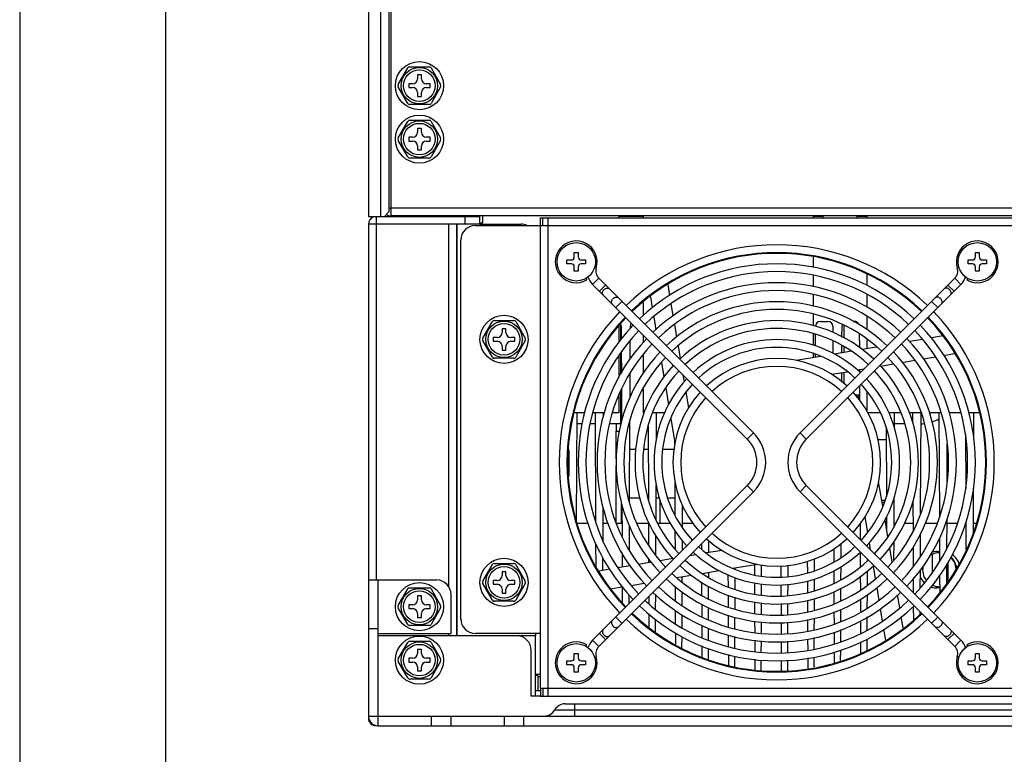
# Model space of a CAD drawing. Header units: millimetres. Extents: x 0 to 1700, y 17 to 1205.
# Tile 3 of 51: x 0 to 203, y 303 to 454. Entities that reach past the tile are written whole.
import ezdxf

# ---------------------------------------------------------------- set-up
doc = ezdxf.new("R2010")
doc.units = ezdxf.units.MM
doc.header["$LTSCALE"] = 77.505185
doc.layers.get('0').update_dxf_attribs({"linetype": 'CONTINUOUS'})
doc.layers.add('DF', color=3, linetype='CONTINUOUS')

msp = doc.modelspace()

# ---------------------------------------------------------------- linework, layer by layer
msp.add_line((0, 1205.48), (0, 17.48))
at = {"linetype": 'Continuous'}
for p, q in [((71.72, 537.49), (71.72, 413.39)), ((74.21, 537.49), (74.21, 413.39)), ((76.02, 414.39), (76.02, 477.69)), ((76.32, 477.59), (76.32, 413.49)), ((77.87, 440.54), (79.83, 443.94)), ((80.26, 444.19), (84.19, 444.19)), ((84.62, 443.94), (86.58, 440.54)), ((81.82, 442.49), (81.82, 441.69)), ((82.62, 442.49), (81.82, 442.49)), ((82.62, 441.69), (82.62, 442.49)), ((79.83, 436.64), (77.87, 440.04)), ((80.02, 440.69), (80.02, 439.89)), ((80.82, 440.69), (80.02, 440.69)), ((80.02, 439.89), (80.82, 439.89)), ((84.42, 440.69), (83.62, 440.69)), ((83.62, 439.89), (84.42, 439.89)), ((84.42, 439.89), (84.42, 440.69)), ((86.58, 440.04), (84.62, 436.64)), ((81.82, 438.89), (81.82, 438.09)), ((81.82, 438.09), (82.62, 438.09)), ((82.62, 438.09), (82.62, 438.89)), ((84.19, 436.39), (80.26, 436.39)), ((77.87, 429.54), (79.83, 432.94)), ((80.26, 433.19), (84.19, 433.19)), ((81.82, 431.49), (81.82, 430.69)), ((82.62, 431.49), (81.82, 431.49)), ((82.62, 430.69), (82.62, 431.49)), ((84.62, 432.94), (86.58, 429.54)), ((80.02, 429.69), (80.02, 428.89)), ((80.82, 429.69), (80.02, 429.69)), ((84.42, 429.69), (83.62, 429.69)), ((84.42, 428.89), (84.42, 429.69)), ((79.83, 425.64), (77.87, 429.04)), ((80.02, 428.89), (80.82, 428.89)), ((81.82, 427.89), (81.82, 427.09)), ((82.62, 427.09), (82.62, 427.89)), ((83.62, 428.89), (84.42, 428.89)), ((86.58, 429.04), (84.62, 425.64)), ((84.19, 425.39), (80.26, 425.39)), ((81.82, 427.09), (82.62, 427.09)), ((71.72, 413.39), (75.02, 413.39)), ((73.32, 413.39), (73.32, 411.79)), ((73.32, 413.39), (94.62, 413.39)), ((75.02, 413.39), (76.02, 414.39)), ((76.02, 415.09), (76.32, 415.09)), ((347.12, 415.09), (76.32, 415.09)), ((347.12, 413.49), (76.32, 413.49)), ((88.22, 413.49), (88.22, 413.39)), ((91.62, 411.79), (91.62, 413.39)), ((94.62, 411.79), (94.62, 413.39)), ((95.22, 413.49), (95.22, 411.99)), ((123.22, 413.49), (123.22, 413.09)), ((128.22, 413.39), (123.22, 413.39)), ((128.22, 413.49), (128.22, 413.09)), ((163.22, 413.49), (163.22, 413.09)), ((165.22, 413.39), (163.22, 413.39)), ((165.22, 413.49), (165.22, 413.09)), ((172.22, 413.49), (172.22, 413.09)), ((174.22, 413.39), (172.22, 413.39)), ((174.22, 413.49), (174.22, 413.09)), ((71.72, 411.79), (71.72, 338.59)), ((88.22, 411.79), (71.72, 411.79)), ((73.32, 411.79), (73.32, 338.59)), ((94.62, 411.79), (73.32, 411.79)), ((88.22, 411.79), (88.22, 337.21)), ((89.82, 411.79), (89.82, 327.09)), ((89.89, 411.79), (89.89, 327.09)), ((93.72, 411.49), (329.72, 411.49)), ((95.22, 411.99), (94.62, 411.99)), ((94.62, 411.79), (103.12, 411.79)), ((107.12, 411.49), (107.12, 413.09)), ((107.12, 413.09), (316.32, 413.09)), ((107.12, 316.29), (107.12, 411.49)), ((107.62, 411.49), (107.62, 413.09)), ((108.72, 314.69), (108.72, 413.09)), ((108.72, 413.09), (314.72, 413.09)), ((90.72, 330.59), (90.72, 408.49)), ((114.07, 405.04), (114.07, 405.94)), ((114.07, 405.94), (114.87, 405.94)), ((114.87, 405.94), (114.87, 405.04)), ((196.57, 405.04), (196.57, 405.94)), ((196.57, 405.94), (197.37, 405.94)), ((197.37, 405.94), (197.37, 405.04)), ((112.57, 403.64), (112.57, 404.44)), ((112.57, 404.44), (113.47, 404.44)), ((113.47, 403.64), (112.57, 403.64)), ((114.07, 402.14), (114.07, 403.04)), ((114.87, 403.04), (114.87, 402.14)), ((115.47, 404.44), (116.37, 404.44)), ((116.37, 403.64), (115.47, 403.64)), ((116.37, 404.44), (116.37, 403.64)), ((163.22, 404.98), (163.22, 402.9)), ((195.07, 403.64), (195.07, 404.44)), ((195.07, 404.44), (195.97, 404.44)), ((195.97, 403.64), (195.07, 403.64)), ((196.57, 402.14), (196.57, 403.04)), ((197.37, 403.04), (197.37, 402.14)), ((197.97, 404.44), (198.87, 404.44)), ((198.87, 403.64), (197.97, 403.64)), ((198.87, 404.44), (198.87, 403.64)), ((114.87, 402.14), (114.07, 402.14)), ((118.25, 402.88), (118.59, 402.78)), ((163.22, 401.24), (163.22, 398.87)), ((174.22, 401.5), (174.22, 399.19)), ((193.2, 402.88), (192.86, 402.78)), ((197.37, 402.14), (196.57, 402.14)), ((116.44, 400.63), (116.62, 400.31)), ((117.84, 399.4), (119.11, 400.68)), ((149.65, 367.59), (117.84, 399.4)), ((150.92, 368.86), (119.11, 400.68)), ((119.25, 397.99), (120.52, 399.26)), ((133.74, 397.11), (133.36, 399.41)), ((160.52, 368.86), (192.34, 400.68)), ((161.8, 367.59), (193.61, 399.4)), ((192.2, 397.99), (190.93, 399.26)), ((193.61, 399.4), (192.34, 400.68)), ((195, 400.63), (194.82, 400.31)), ((163.22, 397.23), (163.22, 394.87)), ((174.22, 397.32), (174.22, 394.65)), ((122.6, 394.64), (123.88, 395.91)), ((128.22, 395.69), (128.22, 392.95)), ((129.73, 396.86), (130.11, 394.59)), ((134.44, 392.95), (134.02, 395.45)), ((188.84, 394.64), (187.57, 395.91)), ((163.22, 393.3), (163.22, 390.93)), ((95.27, 388.34), (97.23, 391.74)), ((97.66, 391.99), (101.59, 391.99)), ((102.02, 391.74), (103.98, 388.34)), ((123.62, 387.98), (123.62, 391.19)), ((130.42, 392.75), (130.87, 390.06)), ((135.18, 388.57), (134.73, 391.21)), ((164.7, 391.79), (166.25, 391.79)), ((169.52, 391.01), (169.52, 388.41)), ((171.46, 391.79), (171.69, 391.79)), ((174.22, 392.86), (174.22, 390.09)), ((99.22, 390.29), (99.22, 389.49)), ((100.02, 390.29), (99.22, 390.29)), ((100.02, 389.49), (100.02, 390.29)), ((123.22, 390.76), (123.22, 387.42)), ((123.72, 390.79), (123.73, 388.13)), ((123.72, 388.13), (123.72, 389.14)), ((125.61, 390.36), (125.61, 390.79)), ((128.22, 389.02), (128.22, 387.41)), ((163.22, 389.24), (163.22, 386.88)), ((163.68, 386.74), (163.69, 389.08)), ((167.25, 390.79), (167.25, 389.55)), ((169.13, 388.57), (169.14, 390.79)), ((172.7, 389.16), (172.71, 386.38)), ((97.23, 384.44), (95.27, 387.84)), ((97.42, 388.49), (97.42, 387.69)), ((98.22, 388.49), (97.42, 388.49)), ((97.42, 387.69), (98.22, 387.69)), ((101.82, 388.49), (101.02, 388.49)), ((101.02, 387.69), (101.82, 387.69)), ((101.82, 387.69), (101.82, 388.49)), ((103.98, 387.84), (102.02, 384.44)), ((125.58, 384.1), (125.6, 387.87)), ((167.26, 387.76), (167.27, 385.24)), ((169.12, 385.31), (169.12, 386.83)), ((174.22, 388.22), (174.22, 386.17)), ((178.56, 386.9), (178.28, 386.85)), ((185.68, 388.09), (182.99, 387.64)), ((189.92, 388.8), (187.53, 388.4)), ((99.22, 386.69), (99.22, 385.89)), ((99.22, 385.89), (100.02, 385.89)), ((100.02, 385.89), (100.02, 386.69)), ((123.62, 380.91), (123.62, 385.31)), ((123.72, 381.09), (123.72, 385.44)), ((123.74, 385.46), (123.76, 381.12)), ((128.22, 384.89), (128.22, 381.06)), ((131.61, 385.63), (131.66, 385.35)), ((135.91, 384.16), (135.48, 386.78)), ((163.22, 385.17), (163.22, 384.33)), ((163.67, 384.4), (163.67, 385.05)), ((171.06, 385.64), (167.57, 385.05)), ((169.52, 386.63), (169.52, 385.38)), ((176.26, 386.51), (173.27, 386.01)), ((190.09, 384.78), (192.3, 385.15)), ((101.59, 384.19), (97.66, 384.19)), ((123.22, 384.78), (123.22, 380.25)), ((132, 383.34), (132.5, 380.35)), ((164.74, 384.58), (159.72, 383.74)), ((177.11, 382.6), (179.69, 383.03)), ((181.5, 383.34), (184.14, 383.78)), ((185.88, 384.07), (188.39, 384.49)), ((125.55, 376.22), (125.57, 381.14)), ((136.72, 379.36), (136.49, 380.75)), ((166.97, 380.9), (170.19, 381.44)), ((167.29, 380.95), (167.29, 380.72)), ((169.09, 379.39), (169.1, 381.26)), ((169.52, 381.33), (169.52, 379.07)), ((172.29, 381.79), (173.69, 382.03)), ((172.73, 381.86), (172.73, 381.36)), ((123.62, 370.31), (123.62, 377.58)), ((123.72, 370.77), (123.72, 377.76)), ((123.77, 377.84), (123.8, 371.11)), ((128.22, 377.92), (128.22, 372.99)), ((132.87, 378.15), (133.46, 374.63)), ((137.62, 374.01), (137.07, 377.26)), ((172.74, 378.53), (172.75, 375.63)), ((174.22, 377.44), (174.22, 373.44)), ((123.22, 376.55), (123.22, 372.99)), ((172.75, 376.63), (171.96, 376.63)), ((172.52, 375.95), (172.52, 376.63)), ((116.22, 372.99), (114.1, 372.99)), ((114.56, 350.77), (114.65, 372.99)), ((120.23, 372.99), (117.88, 372.99)), ((118.35, 372.99), (118.44, 350.65)), ((120.09, 372.38), (120.09, 372.99)), ((123.22, 372.99), (121.9, 372.99)), ((128.5, 372.99), (128.22, 372.99)), ((132.73, 372.99), (130.22, 372.99)), ((130.95, 367.54), (130.98, 372.99)), ((177.02, 372.99), (174.48, 372.99)), ((174.51, 372.94), (174.51, 372.99)), ((181.23, 372.99), (178.72, 372.99)), ((179.94, 369.77), (179.95, 372.99)), ((185.44, 372.99), (182.97, 372.99)), ((183.64, 372.99), (183.65, 371.06)), ((185.31, 352.27), (185.39, 372.99)), ((189.55, 372.99), (187.16, 372.99)), ((189.09, 372.99), (189.17, 351.46)), ((193.54, 372.99), (191.22, 372.99)), ((197.35, 372.99), (195.23, 372.99)), ((196.25, 367.52), (196.27, 372.99)), ((115.74, 370.69), (114.71, 370.69)), ((118.36, 370.69), (117.38, 370.69)), ((123.62, 370.69), (121.36, 370.69)), ((122.72, 370.69), (122.72, 369.19)), ((125.46, 354.45), (125.53, 371.44)), ((133.93, 371.8), (134.77, 366.78)), ((182.1, 370.69), (179.94, 370.69)), ((122.72, 363.49), (122.72, 369.19)), ((122.72, 369.19), (123.38, 369.19)), ((129.24, 370.23), (129.31, 355.07)), ((149.65, 367.59), (150.92, 368.86)), ((161.8, 367.59), (160.52, 368.86)), ((178.22, 370.1), (178.27, 355.72)), ((134.7, 367.25), (134.7, 366.5)), ((178.23, 367.43), (176.5, 367.43)), ((194.55, 368.5), (194.59, 357.44)), ((112.94, 365.38), (112.96, 359.92)), ((126.77, 365.43), (125.5, 365.43)), ((129.26, 365.43), (128.37, 365.43)), ((134.6, 365.43), (132.28, 365.43)), ((190.77, 358.57), (190.8, 366.55)), ((122.72, 350.37), (122.72, 362.09)), ((134.73, 358.96), (134.76, 351.88)), ((177.52, 353.77), (176.67, 358.8)), ((117.84, 326.17), (149.65, 357.99)), ((119.11, 324.9), (150.92, 356.72)), ((130.89, 350.88), (130.92, 358.18)), ((149.65, 357.99), (150.92, 356.72)), ((161.8, 357.99), (160.52, 356.72)), ((192.34, 324.9), (160.52, 356.72)), ((193.61, 326.17), (161.8, 357.99)), ((196.17, 348.32), (196.21, 357.45)), ((123.72, 354.8), (123.72, 350.19)), ((127.59, 355.43), (125.46, 355.43)), ((129.3, 355.43), (129.22, 355.43)), ((131.6, 355.43), (130.9, 355.43)), ((131.72, 350.19), (131.72, 354.95)), ((134.75, 355.43), (133.25, 355.43)), ((177.31, 355.03), (178.04, 355.03)), ((177.87, 354.53), (177.39, 354.53)), ((179.85, 349.52), (179.88, 355.57)), ((183.72, 354.81), (183.75, 348.51)), ((119.99, 346.58), (120.01, 353.56)), ((123.87, 354.14), (123.89, 347.54)), ((136.32, 349.33), (136.34, 354.03)), ((129.32, 350.49), (129.34, 345.76)), ((173.83, 351.57), (174.37, 348.32)), ((178.58, 347.43), (177.99, 350.95)), ((178.29, 351.49), (178.3, 349.09)), ((190.72, 345.12), (190.74, 351.07)), ((194.62, 350.39), (194.64, 344.83)), ((116.91, 350.19), (114.71, 350.19)), ((121.07, 350.19), (120, 350.19)), ((123.88, 350.19), (122.8, 350.19)), ((125.42, 344.71), (125.44, 349.65)), ((129.33, 350.19), (126.98, 350.19)), ((133.85, 350.19), (131.27, 350.19)), ((134.77, 348.8), (134.79, 344.99)), ((138.54, 350.19), (136.32, 350.19)), ((172.86, 350.11), (172.87, 346.92)), ((178.3, 350.19), (178.12, 350.19)), ((180.18, 350.19), (179.86, 350.19)), ((183.74, 350.19), (182.01, 350.19)), ((188.65, 350.19), (186.21, 350.19)), ((192.83, 350.19), (190.74, 350.19)), ((196.69, 350.19), (196.18, 350.19)), ((130.86, 343.63), (130.87, 347.71)), ((136.3, 344.64), (136.31, 346.66)), ((141.74, 344.22), (141.75, 346.68)), ((179.82, 342.73), (179.84, 346.42)), ((185.27, 343.42), (185.29, 348.06)), ((189.19, 347.18), (189.21, 342.43)), ((118.46, 346.12), (118.48, 341.45)), ((140.23, 346.02), (140.23, 344.96)), ((144.48, 344.68), (141.26, 344.14)), ((167.44, 344.94), (167.45, 342.26)), ((168.94, 343.24), (168.96, 346.09)), ((172.88, 344.37), (172.89, 341.24)), ((174.39, 345.39), (174.4, 345.89)), ((174.73, 346.22), (174.96, 344.82)), ((179.45, 342.24), (178.95, 345.22)), ((183.76, 345.34), (183.77, 341.37)), ((188.69, 344.44), (189.2, 344.44)), ((119.96, 340.57), (119.97, 343.24)), ((123.91, 344.15), (123.92, 341.23)), ((129.36, 342.93), (129.36, 342.14)), ((134.34, 342.98), (131.75, 342.54)), ((139.15, 343.79), (137.76, 343.55)), ((162, 342.45), (162.01, 340.08)), ((163.49, 340.48), (163.5, 342.95)), ((174.38, 342.52), (174.38, 342.86)), ((187.72, 340.14), (187.72, 343.82)), ((95.27, 338.34), (97.23, 341.74)), ((97.66, 341.99), (101.59, 341.99)), ((99.22, 340.29), (99.22, 339.49)), ((100.02, 340.29), (99.22, 340.29)), ((100.02, 339.49), (100.02, 340.29)), ((102.02, 341.74), (103.98, 338.34)), ((121.36, 340.8), (119.14, 340.43)), ((125.56, 341.51), (123.06, 341.09)), ((125.41, 341.48), (125.41, 341.76)), ((129.94, 342.24), (127.31, 341.8)), ((140.38, 339.94), (143.88, 340.52)), ((146.71, 341), (151.73, 341.84)), ((147.17, 340.78), (147.17, 341.07)), ((151.13, 341.74), (151.13, 339.63)), ((152.6, 339.41), (152.61, 341.71)), ((156.57, 341.51), (156.58, 339.21)), ((158.05, 339.34), (158.05, 341.64)), ((167.45, 340.45), (167.46, 337.92)), ((168.93, 338.65), (168.94, 341.33)), ((174.36, 337.47), (174.37, 340.44)), ((175.53, 341.41), (175.97, 338.79)), ((185.24, 336.94), (185.26, 340.65)), ((190.69, 337.95), (190.7, 341.71)), ((190.92, 342.14), (190.92, 338.32)), ((71.72, 338.59), (71.72, 310.59)), ((71.72, 338.59), (85.72, 338.59)), ((73.72, 308.59), (73.72, 338.59)), ((97.42, 338.49), (97.42, 337.69)), ((98.22, 338.49), (97.42, 338.49)), ((101.82, 338.49), (101.02, 338.49)), ((101.82, 337.69), (101.82, 338.49)), ((132.89, 338.68), (133.17, 338.73)), ((135.18, 339.06), (138.18, 339.57)), ((136.28, 338.09), (136.28, 339.25)), ((141.72, 339.09), (141.72, 340.16)), ((145.69, 339.71), (145.7, 337.13)), ((147.15, 336.7), (147.16, 339.04)), ((162.02, 338.43), (162.03, 336.01)), ((163.47, 336.42), (163.48, 338.76)), ((172.9, 339.34), (172.91, 336.55)), ((179.83, 339.95), (179.79, 340.23)), ((183.79, 338.77), (183.8, 335.99)), ((189.22, 339.46), (189.24, 335.92)), ((77.87, 333.34), (79.83, 336.74)), ((80.26, 336.99), (84.19, 336.99)), ((84.62, 336.74), (86.58, 333.34)), ((97.23, 334.44), (95.27, 337.84)), ((97.42, 337.69), (98.22, 337.69)), ((99.22, 336.69), (99.22, 335.89)), ((100.02, 335.89), (100.02, 336.69)), ((101.02, 337.69), (101.82, 337.69)), ((103.98, 337.84), (102.02, 334.44)), ((121.53, 336.77), (123.92, 337.17)), ((123.94, 337.18), (123.95, 334.03)), ((125.76, 337.48), (128.46, 337.93)), ((134.82, 337.26), (134.83, 334.29)), ((140.26, 338.13), (140.27, 335.42)), ((141.7, 334.66), (141.71, 337.27)), ((151.14, 337.98), (151.15, 335.72)), ((152.59, 335.48), (152.6, 337.81)), ((156.58, 337.61), (156.59, 335.33)), ((158.03, 335.34), (158.04, 337.74)), ((168.91, 334.31), (168.92, 336.9)), ((176.27, 337.01), (176.71, 334.37)), ((189.23, 336.94), (188.69, 336.94)), ((81.82, 335.29), (81.82, 334.49)), ((82.62, 335.29), (81.82, 335.29)), ((82.62, 334.49), (82.62, 335.29)), ((88.72, 327.59), (88.72, 335.59)), ((101.59, 334.19), (97.66, 334.19)), ((99.22, 335.89), (100.02, 335.89)), ((125.37, 333.71), (125.38, 335.5)), ((129.39, 335.18), (129.39, 333.75)), ((130.81, 332.51), (130.82, 335.57)), ((136.26, 333.32), (136.27, 336.08)), ((145.71, 335.46), (145.72, 333)), ((147.14, 332.61), (147.15, 335.02)), ((162.04, 334.34), (162.05, 332.06)), ((163.46, 332.35), (163.47, 334.73)), ((167.47, 336.11), (167.48, 333.64)), ((172.92, 334.62), (172.93, 332)), ((174.34, 332.78), (174.35, 335.56)), ((181.03, 332.83), (180.58, 335.52)), ((79.83, 329.44), (77.87, 332.84)), ((80.02, 333.49), (80.02, 332.69)), ((80.82, 333.49), (80.02, 333.49)), ((80.02, 332.69), (80.82, 332.69)), ((84.42, 333.49), (83.62, 333.49)), ((83.62, 332.69), (84.42, 332.69)), ((84.42, 332.69), (84.42, 333.49)), ((86.58, 332.84), (84.62, 329.44)), ((134.84, 332.38), (134.85, 329.58)), ((140.28, 333.61), (140.29, 331.04)), ((141.68, 330.39), (141.69, 332.89)), ((151.16, 334.1), (151.17, 331.7)), ((152.57, 331.59), (152.58, 333.86)), ((156.6, 333.74), (156.61, 331.41)), ((158.01, 331.43), (158.02, 333.74)), ((168.89, 330.1), (168.9, 332.52)), ((177.01, 332.63), (177.43, 330.13)), ((183.81, 333.15), (183.82, 330.35)), ((81.82, 331.69), (81.82, 330.89)), ((81.82, 330.89), (82.62, 330.89)), ((82.62, 330.89), (82.62, 331.69)), ((122.6, 330.94), (123.88, 329.67)), ((129.4, 331.64), (129.41, 328.96)), ((130.79, 327.89), (130.8, 330.48)), ((136.24, 328.73), (136.25, 331.43)), ((145.73, 331.3), (145.74, 328.88)), ((147.12, 328.61), (147.13, 330.92)), ((162.05, 330.42), (162.06, 328.07)), ((163.44, 328.4), (163.45, 330.76)), ((167.49, 332), (167.5, 329.52)), ((172.94, 330.14), (172.95, 327.59)), ((174.32, 328.3), (174.33, 330.99)), ((181.72, 328.72), (181.34, 330.99)), ((185.22, 331.56), (185.22, 332.02)), ((188.84, 330.94), (187.57, 329.67)), ((71.72, 328.59), (73.72, 328.59)), ((84.19, 329.19), (80.26, 329.19)), ((140.29, 329.22), (140.3, 326.77)), ((141.67, 326.16), (141.68, 328.69)), ((151.17, 330.1), (151.18, 327.8)), ((152.56, 327.69), (152.57, 329.99)), ((156.62, 329.81), (156.63, 327.51)), ((158, 327.62), (158.01, 329.92)), ((168.87, 325.88), (168.88, 328.37)), ((177.7, 328.47), (178.09, 326.17)), ((73.72, 327.59), (88.72, 327.59)), ((102.22, 327.09), (73.72, 327.09)), ((88.22, 327.59), (88.22, 327.09)), ((107.12, 327.59), (93.72, 327.59)), ((106.12, 327.09), (102.22, 327.09)), ((106.12, 327.59), (106.12, 327.09)), ((106.12, 314.69), (106.12, 327.09)), ((117.84, 326.17), (119.11, 324.9)), ((119.25, 327.59), (120.52, 326.31)), ((134.86, 327.71), (134.87, 325.35)), ((136.22, 324.62), (136.23, 326.96)), ((145.74, 327.24), (145.75, 324.9)), ((147.1, 324.51), (147.11, 326.97)), ((151.19, 326.2), (151.2, 323.89)), ((152.54, 323.69), (152.55, 326.09)), ((162.07, 326.43), (162.08, 324.11)), ((163.43, 324.37), (163.43, 326.76)), ((167.51, 327.8), (167.52, 325.4)), ((174.31, 324.12), (174.32, 326.43)), ((192.2, 327.59), (190.93, 326.31)), ((193.61, 326.17), (192.34, 324.9)), ((77.87, 322.34), (79.83, 325.74)), ((80.26, 325.99), (84.19, 325.99)), ((81.82, 324.29), (81.82, 323.49)), ((82.62, 324.29), (81.82, 324.29)), ((82.62, 323.49), (82.62, 324.29)), ((84.62, 325.74), (86.58, 322.34)), ((105.22, 314.69), (105.22, 324.09)), ((116.44, 324.95), (116.62, 325.26)), ((140.31, 325), (140.32, 322.77)), ((141.65, 322.31), (141.66, 324.5)), ((156.63, 325.91), (156.64, 323.6)), ((157.98, 323.65), (157.99, 326.02)), ((168.86, 321.99), (168.87, 324.15)), ((172.96, 325.87), (172.97, 323.4)), ((195, 324.95), (194.82, 325.26)), ((80.02, 322.49), (80.02, 321.69)), ((80.82, 322.49), (80.02, 322.49)), ((84.42, 322.49), (83.62, 322.49)), ((84.42, 321.69), (84.42, 322.49)), ((114.07, 322.54), (114.07, 323.44)), ((114.07, 323.44), (114.87, 323.44)), ((114.87, 323.44), (114.87, 322.54)), ((118.25, 322.7), (118.59, 322.8)), ((145.76, 323.23), (145.77, 321)), ((147.09, 320.78), (147.1, 322.89)), ((151.21, 322.27), (151.21, 320.1)), ((152.52, 319.94), (152.53, 322.07)), ((156.65, 322.05), (156.66, 319.94)), ((157.97, 319.94), (157.97, 322.05)), ((162.09, 322.55), (162.1, 320.41)), ((163.41, 320.63), (163.42, 322.71)), ((167.52, 323.8), (167.53, 321.53)), ((193.2, 322.7), (192.86, 322.8)), ((196.57, 323.44), (197.37, 323.44)), ((196.57, 322.54), (196.57, 323.44)), ((197.37, 323.44), (197.37, 322.54)), ((79.83, 318.44), (77.87, 321.84)), ((80.02, 321.69), (80.82, 321.69)), ((81.82, 320.69), (81.82, 319.89)), ((82.62, 319.89), (82.62, 320.69)), ((83.62, 321.69), (84.42, 321.69)), ((86.58, 321.84), (84.62, 318.44)), ((112.57, 321.14), (112.57, 321.94)), ((112.57, 321.94), (113.47, 321.94)), ((113.47, 321.14), (112.57, 321.14)), ((114.07, 319.64), (114.07, 320.54)), ((114.87, 320.54), (114.87, 319.64)), ((115.47, 321.94), (116.37, 321.94)), ((116.37, 321.14), (115.47, 321.14)), ((116.37, 321.94), (116.37, 321.14)), ((195.07, 321.94), (195.97, 321.94)), ((195.07, 321.14), (195.07, 321.94)), ((195.97, 321.14), (195.07, 321.14)), ((196.57, 319.64), (196.57, 320.54)), ((197.37, 320.54), (197.37, 319.64)), ((197.97, 321.94), (198.87, 321.94)), ((198.87, 321.14), (197.97, 321.14)), ((198.87, 321.94), (198.87, 321.14)), ((84.19, 318.19), (80.26, 318.19)), ((81.82, 319.89), (82.62, 319.89)), ((106.12, 319.19), (107.12, 319.19)), ((106.55, 318.82), (106.55, 315.79)), ((114.87, 319.64), (114.07, 319.64)), ((197.37, 319.64), (196.57, 319.64)), ((107.12, 316.29), (107.12, 314.69)), ((107.12, 316.29), (316.32, 316.29)), ((107.62, 316.29), (107.62, 314.69)), ((107.12, 314.69), (105.22, 314.69)), ((107.12, 315.79), (106.12, 315.79)), ((107.12, 314.69), (316.32, 314.69)), ((112.22, 313.09), (311.22, 313.09)), ((114.22, 310.59), (114.22, 313.09)), ((71.72, 310.59), (351.72, 310.59)), ((71.8, 310.19), (71.72, 310.19)), ((84.72, 308.59), (84.72, 310.59)), ((88.72, 308.59), (88.72, 310.59)), ((99.72, 308.59), (99.72, 310.59)), ((103.72, 308.59), (103.72, 310.59)), ((110.06, 311.84), (114.22, 311.84)), ((114.22, 311.84), (313.39, 311.84)), ((73.72, 308.59), (349.72, 308.59))]:
    msp.add_line(p, q, dxfattribs=at)
for centre, radius in [((82.22, 440.29), 4.95), ((82.22, 440.29), 3.75), ((82.22, 440.29), 3.25), ((82.22, 429.29), 4.95), ((82.22, 429.29), 3.75), ((82.22, 429.29), 3.25), ((114.47, 404.04), 3.95), ((196.97, 404.04), 3.95), ((99.62, 388.09), 4.95), ((99.62, 388.09), 3.75), ((99.62, 388.09), 3.25), ((99.62, 338.09), 4.95), ((99.62, 338.09), 3.75), ((99.62, 338.09), 3.25), ((82.22, 333.09), 4.95), ((82.22, 333.09), 3.75), ((82.22, 333.09), 3.25), ((82.22, 322.09), 4.95), ((82.22, 322.09), 3.75), ((82.22, 322.09), 3.25), ((114.47, 321.54), 3.95), ((196.97, 321.54), 3.95)]:
    msp.add_circle(centre, radius, dxfattribs=at)
for centre, radius, start, end in [((80.26, 443.69), 0.5, 90, 150), ((84.19, 443.69), 0.5, 30, 90), ((80.82, 441.69), 1, 270, 360), ((83.62, 441.69), 1, 180, 270), ((78.3, 440.29), 0.5, 150, 210), ((80.82, 438.89), 1, 0, 90), ((83.62, 438.89), 1, 90, 180), ((86.15, 440.29), 0.5, 330, 30), ((80.26, 436.89), 0.5, 210, 270), ((84.19, 436.89), 0.5, 270, 330), ((80.26, 432.69), 0.5, 90, 150), ((84.19, 432.69), 0.5, 30, 90), ((78.3, 429.29), 0.5, 150, 210), ((80.82, 430.69), 1, 270, 360), ((83.62, 430.69), 1, 180, 270), ((86.15, 429.29), 0.5, 330, 30), ((80.82, 427.89), 1, 0, 90), ((83.62, 427.89), 1, 90, 180), ((80.26, 425.89), 0.5, 210, 270), ((84.19, 425.89), 0.5, 270, 330), ((73.32, 411.79), 1.6, 112.5, 180), ((76.32, 415.09), 1.6, 235.3825, 270), ((93.72, 408.49), 3, 90, 180), ((103.12, 408.79), 3, 65.5492, 90), ((114.47, 404.04), 4.3, 342.9532, 300), ((155.72, 362.79), 44.75, 46.1516, 133.8484), ((196.97, 404.04), 4.3, 240, 197.0468), ((155.72, 362.79), 43.15, 46.1944, 133.8056), ((155.72, 362.79), 43, 46.2011, 133.7989), ((113.47, 405.04), 0.6, 270, 360), ((113.47, 403.04), 0.6, 0, 90), ((115.47, 405.04), 0.6, 180, 270), ((115.47, 403.04), 0.6, 90, 180), ((155.72, 362.79), 40.85, 46.2618, 133.7382), ((195.97, 405.04), 0.6, 270, 360), ((195.97, 403.04), 0.6, 0, 90), ((197.97, 405.04), 0.6, 180, 270), ((197.97, 403.04), 0.6, 90, 180), ((120.59, 402.16), 2.1, 162.9532, 225), ((155.72, 362.79), 39.25, 46.3149, 133.6851), ((190.85, 402.16), 2.1, 315, 17.0468), ((120.59, 402.16), 3.9, 198.3007, 225), ((155.72, 362.79), 36.95, 46.3968, 133.6032), ((190.85, 402.16), 3.9, 315, 341.6993), ((155.72, 362.79), 35.35, 46.46, 133.54), ((155.72, 362.79), 33.05, 46.5616, 133.4384), ((155.72, 362.79), 44.75, 136.1512, 223.8488), ((155.72, 362.79), 31.45, 46.6453, 133.3547), ((155.72, 362.79), 44.75, 316.1512, 43.8488), ((97.66, 391.49), 0.5, 90, 150), ((101.59, 391.49), 0.5, 30, 90), ((155.72, 362.79), 43.15, 136.194, 223.806), ((155.72, 362.79), 43, 136.2032, 223.7968), ((155.72, 362.79), 40.85, 136.2614, 223.7386), ((122.72, 390.79), 1, 0.2355, 24.0173), ((126.61, 390.79), 1, 141.5104, 179.7645), ((155.72, 362.79), 29.15, 46.7685, 133.2315), ((164.7, 390.79), 1, 90, 179.7645), ((166.25, 390.79), 1, 0.2355, 90), ((170.14, 390.79), 1, 159.3391, 179.7645), ((171.69, 390.79), 1, 19.6664, 90), ((155.72, 362.79), 40.85, 316.2614, 43.7386), ((155.72, 362.79), 43, 316.2032, 43.7968), ((155.72, 362.79), 43.15, 316.194, 43.806), ((98.22, 389.49), 1, 270, 360), ((101.02, 389.49), 1, 180, 270), ((155.72, 362.79), 39.25, 136.3129, 223.6871), ((155.72, 362.79), 27.55, 46.8714, 133.1286), ((155.72, 362.79), 39.25, 316.3129, 43.6871), ((95.7, 388.09), 0.5, 150, 210), ((98.22, 386.69), 1, 0, 90), ((101.02, 386.69), 1, 90, 180), ((103.55, 388.09), 0.5, 330, 30), ((155.72, 362.79), 36.95, 136.3968, 223.6032), ((155.72, 362.79), 35.35, 136.46, 223.54), ((155.72, 362.79), 25.25, 47.0448, 132.9552), ((155.72, 362.79), 35.35, 316.46, 43.54), ((155.72, 362.79), 36.95, 316.3968, 43.6032), ((155.72, 362.79), 33.05, 136.5616, 223.4384), ((155.72, 362.79), 23.65, 47.1832, 132.8168), ((155.72, 362.79), 33.05, 316.5616, 43.4384), ((97.66, 384.69), 0.5, 210, 270), ((101.59, 384.69), 0.5, 270, 330), ((155.72, 362.79), 31.45, 136.6393, 223.3607), ((155.72, 362.79), 21.35, 47.4164, 132.5836), ((155.72, 362.79), 31.45, 316.6393, 43.3607), ((155.72, 362.79), 29.15, 136.7689, 223.2311), ((155.72, 362.79), 27.55, 136.8718, 223.1282), ((155.72, 362.79), 19.75, 47.6138, 132.3862), ((155.72, 362.79), 27.55, 316.8718, 43.1282), ((155.72, 362.79), 29.15, 316.7689, 43.2311), ((155.72, 362.79), 25.25, 137.0448, 222.9552), ((155.72, 362.79), 23.65, 137.1832, 222.8168), ((155.72, 362.79), 23.65, 317.1832, 42.8168), ((155.72, 362.79), 25.25, 317.0448, 42.9552), ((155.72, 362.79), 21.35, 137.4183, 222.5817), ((155.72, 362.79), 21.35, 317.4183, 42.5817), ((155.72, 362.79), 19.75, 137.6118, 222.3882), ((155.72, 362.79), 19.75, 317.6118, 42.3882), ((114.71, 380.69), 10, 269.6208, 270), ((184.71, 380.69), 10, 273.8903, 277.8058), ((184.71, 380.69), 10, 287.0975, 296.0922), ((144.85, 362.79), 8.59, 315, 45), ((166.6, 362.79), 8.59, 135, 225), ((144.85, 362.79), 6.79, 315, 45), ((166.6, 362.79), 6.79, 135, 225), ((196.69, 347.19), 3, 89.1402, 90), ((155.72, 362.79), 21.35, 227.4164, 312.5836), ((155.72, 362.79), 19.75, 227.6138, 312.3862), ((155.72, 362.79), 25.25, 227.0448, 312.9552), ((155.72, 362.79), 23.65, 227.1832, 312.8168), ((188.69, 340.69), 3.75, 90, 107.0567), ((155.72, 362.79), 27.55, 226.8714, 313.1286), ((189.22, 340.69), 3.5, 90.3322, 126.0543), ((189.12, 340.69), 3.5, 3.1776, 47.3845), ((189.22, 340.69), 3.5, 5.2826, 48.8167), ((189.69, 340.69), 3.75, 18.222, 55.8907), ((97.66, 341.49), 0.5, 90, 150), ((101.59, 341.49), 0.5, 30, 90), ((155.72, 362.79), 29.15, 226.7685, 313.2315), ((189.22, 340.69), 3.5, 168.3281, 217.9415), ((85.72, 335.59), 3, 0, 90), ((95.7, 338.09), 0.5, 150, 210), ((98.22, 339.49), 1, 270, 360), ((101.02, 339.49), 1, 180, 270), ((103.55, 338.09), 0.5, 330, 30), ((155.72, 362.79), 33.05, 226.5616, 313.4384), ((155.72, 362.79), 31.45, 226.6453, 313.3547), ((188.69, 340.69), 3.75, 202.1994, 225.6948), ((80.26, 336.49), 0.5, 90, 150), ((84.19, 336.49), 0.5, 30, 90), ((98.22, 336.69), 1, 0, 90), ((101.02, 336.69), 1, 90, 180), ((155.72, 362.79), 35.35, 226.46, 313.54), ((188.69, 340.69), 3.75, 251.5403, 270), ((189.22, 340.69), 3.5, 245.4278, 270), ((80.82, 334.49), 1, 270, 360), ((83.62, 334.49), 1, 180, 270), ((97.66, 334.69), 0.5, 210, 270), ((101.59, 334.69), 0.5, 270, 330), ((155.72, 362.79), 39.25, 226.3149, 313.6851), ((155.72, 362.79), 36.95, 226.3968, 313.6032), ((78.3, 333.09), 0.5, 150, 210), ((80.82, 331.69), 1, 0, 90), ((83.62, 331.69), 1, 90, 180), ((86.15, 333.09), 0.5, 330, 30), ((155.72, 362.79), 40.85, 226.2618, 313.7382), ((93.72, 330.59), 3, 180, 270), ((155.72, 362.79), 44.75, 226.1516, 313.8484), ((155.72, 362.79), 43.15, 226.1944, 313.8056), ((155.72, 362.79), 43, 226.2011, 313.7989), ((80.26, 329.69), 0.5, 210, 270), ((84.19, 329.69), 0.5, 270, 330), ((102.22, 324.09), 3, 0, 90), ((120.59, 323.42), 3.9, 135, 161.6993), ((190.85, 323.42), 3.9, 18.3007, 45), ((80.26, 325.49), 0.5, 90, 150), ((84.19, 325.49), 0.5, 30, 90), ((114.47, 321.54), 4.3, 60, 17.0468), ((120.59, 323.42), 2.1, 135, 197.0468), ((190.85, 323.42), 2.1, 342.9532, 45), ((196.97, 321.54), 4.3, 162.9532, 120), ((78.3, 322.09), 0.5, 150, 210), ((80.82, 323.49), 1, 270, 360), ((83.62, 323.49), 1, 180, 270), ((86.15, 322.09), 0.5, 330, 30), ((113.47, 322.54), 0.6, 270, 360), ((115.47, 322.54), 0.6, 180, 270), ((195.97, 322.54), 0.6, 270, 360), ((197.97, 322.54), 0.6, 180, 270), ((80.82, 320.69), 1, 0, 90), ((83.62, 320.69), 1, 90, 180), ((113.47, 320.54), 0.6, 0, 90), ((115.47, 320.54), 0.6, 90, 180), ((195.97, 320.54), 0.6, 0, 90), ((197.97, 320.54), 0.6, 90, 180), ((80.26, 318.69), 0.5, 210, 270), ((84.19, 318.69), 0.5, 270, 330), ((112.22, 310.59), 2.5, 89.9999, 149.9996), ((73.72, 310.59), 2, 180, 270), ((73.32, 310.19), 1.6, 180, 270), ((107.89, 313.09), 2.5, 270.0023, 330.0004)]:
    msp.add_arc(centre, radius, start, end, dxfattribs=at)
for points, knots in [([(120, 397.24), (119.94, 397.3), (119.85, 397.47), (119.85, 397.76), (119.97, 398.06), (120.18, 398.34), (120.45, 398.55), (120.75, 398.66), (121.05, 398.66), (121.21, 398.57), (121.27, 398.51)], [0, 0, 0, 0, 0.104733, 0.222328, 0.356015, 0.5, 0.643985, 0.777672, 0.895267, 1, 1, 1, 1]), ([(191.45, 397.24), (191.51, 397.3), (191.6, 397.47), (191.6, 397.76), (191.48, 398.06), (191.27, 398.34), (191, 398.55), (190.7, 398.66), (190.4, 398.66), (190.23, 398.57), (190.18, 398.51)], [0, 0, 0, 0, 0.104733, 0.222328, 0.356015, 0.5, 0.643985, 0.777672, 0.895267, 1, 1, 1, 1]), ([(121.85, 395.39), (121.79, 395.45), (121.7, 395.61), (121.71, 395.91), (121.82, 396.21), (122.03, 396.48), (122.3, 396.69), (122.61, 396.81), (122.9, 396.81), (123.07, 396.72), (123.13, 396.66)], [0, 0, 0, 0, 0.104733, 0.222328, 0.356015, 0.5, 0.643985, 0.777672, 0.895267, 1, 1, 1, 1]), ([(189.59, 395.39), (189.65, 395.45), (189.74, 395.61), (189.74, 395.91), (189.63, 396.21), (189.42, 396.48), (189.15, 396.69), (188.84, 396.81), (188.55, 396.81), (188.38, 396.72), (188.32, 396.66)], [0, 0, 0, 0, 0.104733, 0.222328, 0.356015, 0.5, 0.643985, 0.777672, 0.895267, 1, 1, 1, 1]), ([(121.85, 330.19), (121.79, 330.13), (121.7, 329.96), (121.71, 329.67), (121.82, 329.37), (122.03, 329.09), (122.3, 328.89), (122.61, 328.77), (122.9, 328.77), (123.07, 328.86), (123.13, 328.92)], [0, 0, 0, 0, 0.104733, 0.222328, 0.356015, 0.5, 0.643985, 0.777672, 0.895267, 1, 1, 1, 1]), ([(189.59, 330.19), (189.65, 330.13), (189.74, 329.96), (189.74, 329.67), (189.63, 329.37), (189.42, 329.09), (189.15, 328.89), (188.84, 328.77), (188.55, 328.77), (188.38, 328.86), (188.32, 328.92)], [0, 0, 0, 0, 0.104733, 0.222328, 0.356015, 0.5, 0.643985, 0.777672, 0.895267, 1, 1, 1, 1]), ([(120, 328.34), (119.94, 328.28), (119.85, 328.11), (119.85, 327.82), (119.97, 327.51), (120.18, 327.24), (120.45, 327.03), (120.75, 326.92), (121.05, 326.92), (121.21, 327.01), (121.27, 327.06)], [0, 0, 0, 0, 0.104733, 0.222328, 0.356015, 0.5, 0.643985, 0.777672, 0.895267, 1, 1, 1, 1]), ([(191.45, 328.34), (191.51, 328.28), (191.6, 328.11), (191.6, 327.82), (191.48, 327.51), (191.27, 327.24), (191, 327.03), (190.7, 326.92), (190.4, 326.92), (190.23, 327.01), (190.18, 327.06)], [0, 0, 0, 0, 0.104733, 0.222328, 0.356015, 0.5, 0.643985, 0.777672, 0.895267, 1, 1, 1, 1]), ([(106.55, 318.82), (106.51, 318.84), (106.38, 318.91), (106.23, 318.97), (106.12, 318.99)], [0, 0, 0, 0, 0.258951, 1, 1, 1, 1]), ([(106.55, 318.82), (106.62, 318.77), (106.82, 318.72), (107.01, 318.73), (107.12, 318.75)], [0, 0, 0, 0, 0.431381, 1, 1, 1, 1])]:
    msp.add_open_spline(points, degree=3, knots=knots, dxfattribs=at)
at = {"layer": 'DF'}
msp.add_line((30, 1175.48), (30, 47.48), dxfattribs=at)

doc.saveas('drawing.dxf')
